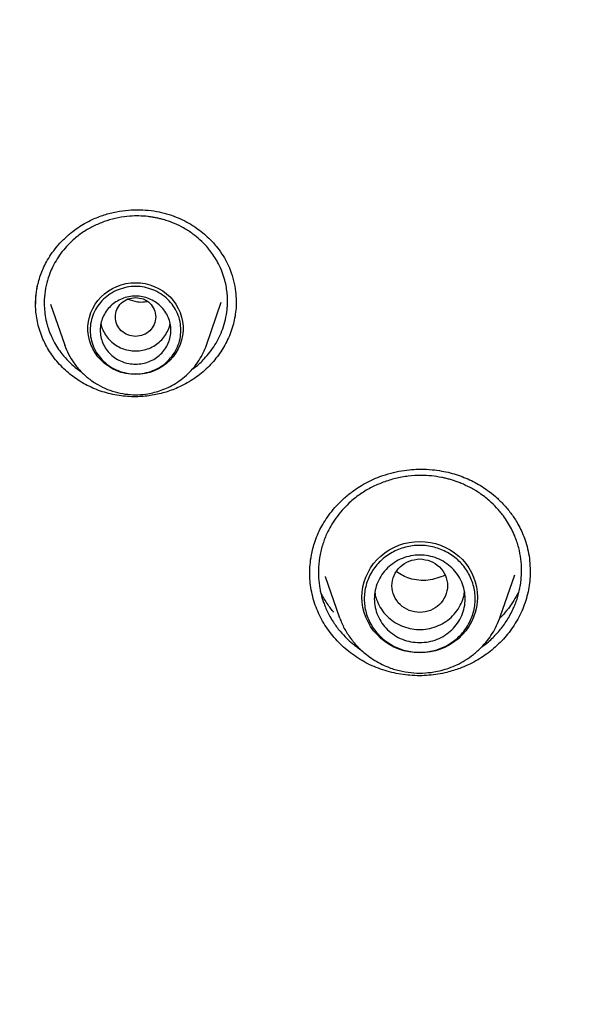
# Model space of a CAD drawing. Header units: millimetres. Extents: x 8 to 849, y 12 to 2010.
# Tile 96 of 113: x 394 to 405, y 1859 to 1878. Entities that reach past the tile are written whole.
import ezdxf

# ---------------------------------------------------------------- set-up
doc = ezdxf.new("R2010")
doc.units = ezdxf.units.MM

msp = doc.modelspace()

# ---------------------------------------------------------------- linework, layer by layer
at = {"color": 7, "linetype": 'Continuous', "lineweight": 30}
for p, q in [((397.51, 1871.895), (397.803, 1872.744)), ((394.421, 1872.704), (394.7, 1871.895)), ((394.703, 1871.887), (394.7, 1871.895)), ((399.866, 1867.308), (400.141, 1866.51)), ((399.869, 1867.301), (399.867, 1867.308)), ((403.335, 1866.51), (403.621, 1867.338)), ((403.926, 1867.42), (403.926, 1867.401)), ((400.144, 1866.502), (400.141, 1866.51)), ((403.335, 1866.51), (403.333, 1866.505))]:
    msp.add_line(p, q, dxfattribs=at)
at = {"color": 7, "linetype": 'Continuous', "lineweight": 30, "flags": 128}
for points in [[(396.105, 1871.312), (396.009, 1871.317), (395.915, 1871.331), (395.822, 1871.354), (395.733, 1871.386), (395.647, 1871.427), (395.566, 1871.475), (395.49, 1871.532), (395.421, 1871.595), (395.359, 1871.665), (395.304, 1871.741), (395.258, 1871.821), (395.22, 1871.906), (395.191, 1871.994), (395.172, 1872.084), (395.162, 1872.176), (395.162, 1872.268), (395.172, 1872.359), (395.191, 1872.45), (395.22, 1872.538), (395.258, 1872.622), (395.304, 1872.703), (395.359, 1872.778), (395.421, 1872.848), (395.49, 1872.912), (395.566, 1872.968), (395.647, 1873.017), (395.733, 1873.057), (395.822, 1873.089), (395.915, 1873.113), (396.009, 1873.127), (396.105, 1873.131), (396.2, 1873.127), (396.295, 1873.113), (396.387, 1873.089), (396.477, 1873.057), (396.563, 1873.017), (396.644, 1872.968), (396.72, 1872.912), (396.789, 1872.848), (396.851, 1872.778), (396.906, 1872.703), (396.952, 1872.622), (396.99, 1872.538), (397.019, 1872.45), (397.038, 1872.359), (397.047, 1872.268), (397.047, 1872.176), (397.038, 1872.084), (397.019, 1871.994), (396.99, 1871.906), (396.952, 1871.821), (396.906, 1871.741), (396.851, 1871.665), (396.789, 1871.595), (396.72, 1871.532), (396.644, 1871.475), (396.563, 1871.427), (396.477, 1871.386), (396.387, 1871.354), (396.295, 1871.331), (396.2, 1871.317), (396.105, 1871.312)], [(401.738, 1865.793), (401.632, 1865.798), (401.528, 1865.812), (401.425, 1865.835), (401.324, 1865.868), (401.227, 1865.909), (401.135, 1865.959), (401.048, 1866.016), (400.966, 1866.081), (400.892, 1866.154), (400.824, 1866.232), (400.764, 1866.316), (400.713, 1866.405), (400.67, 1866.498), (400.636, 1866.595), (400.612, 1866.694), (400.597, 1866.795), (400.593, 1866.897), (400.597, 1866.999), (400.612, 1867.1), (400.636, 1867.199), (400.67, 1867.296), (400.713, 1867.389), (400.764, 1867.478), (400.824, 1867.562), (400.892, 1867.641), (400.966, 1867.713), (401.048, 1867.778), (401.135, 1867.836), (401.227, 1867.885), (401.324, 1867.927), (401.425, 1867.959), (401.528, 1867.982), (401.632, 1867.996), (401.738, 1868.001), (401.844, 1867.996), (401.949, 1867.982), (402.052, 1867.959), (402.152, 1867.927), (402.249, 1867.885), (402.341, 1867.836), (402.428, 1867.778), (402.51, 1867.713), (402.585, 1867.641), (402.652, 1867.562), (402.712, 1867.478), (402.764, 1867.389), (402.806, 1867.296), (402.84, 1867.199), (402.864, 1867.1), (402.879, 1866.999), (402.884, 1866.897), (402.879, 1866.795), (402.864, 1866.694), (402.84, 1866.595), (402.806, 1866.498), (402.764, 1866.405), (402.712, 1866.316), (402.652, 1866.232), (402.585, 1866.154), (402.51, 1866.081), (402.428, 1866.016), (402.341, 1865.959), (402.249, 1865.909), (402.152, 1865.868), (402.052, 1865.835), (401.949, 1865.812), (401.844, 1865.798), (401.738, 1865.793)]]:
    msp.add_lwpolyline(points, dxfattribs=at)
at = {"color": 7, "linetype": 'Continuous', "lineweight": 30}
for points, knots in [([(413.569, 1895.163), (413.259, 1895.162), (412.649, 1895.159), (411.746, 1895.136), (410.871, 1895.101), (410.023, 1895.054), (409.203, 1894.996), (408.41, 1894.929), (407.62, 1894.85), (406.835, 1894.762), (406.058, 1894.663), (405.315, 1894.558), (404.605, 1894.448), (403.928, 1894.334), (403.284, 1894.219), (402.673, 1894.102), (402.094, 1893.985), (401.549, 1893.868), (401.039, 1893.754), (400.564, 1893.644), (400.12, 1893.536), (399.694, 1893.43), (399, 1893.251), (398.031, 1892.985), (396.788, 1892.612), (395.541, 1892.206), (394.291, 1891.766), (393.04, 1891.292), (391.788, 1890.783), (390.649, 1890.286), (389.622, 1889.813), (388.706, 1889.37), (387.792, 1888.907), (386.879, 1888.423), (385.973, 1887.92), (385.102, 1887.415), (384.277, 1886.917), (383.504, 1886.432), (382.766, 1885.951), (382.062, 1885.477), (381.426, 1885.034), (380.853, 1884.623), (380.331, 1884.24), (379.81, 1883.847), (379.28, 1883.438), (378.74, 1883.01), (378.155, 1882.534), (377.527, 1882.007), (376.855, 1881.425), (376.177, 1880.818), (375.433, 1880.128), (374.63, 1879.354), (373.776, 1878.491), (372.936, 1877.603), (372.111, 1876.689), (371.305, 1875.754), (370.517, 1874.795), (369.746, 1873.81), (368.988, 1872.793), (368.329, 1871.862), (367.763, 1871.026), (367.284, 1870.294), (366.815, 1869.55), (366.363, 1868.804), (365.934, 1868.071), (365.548, 1867.385), (365.202, 1866.749), (364.891, 1866.16), (364.649, 1865.685), (364.467, 1865.321), (364.34, 1865.064), (364.217, 1864.811), (364.1, 1864.565), (363.997, 1864.347), (363.909, 1864.161), (363.838, 1864.007), (363.777, 1863.873), (363.724, 1863.758), (363.68, 1863.661), (363.64, 1863.573), (363.593, 1863.467), (363.532, 1863.33), (363.456, 1863.158), (363.371, 1862.963), (363.271, 1862.732), (363.156, 1862.462), (363.025, 1862.149), (362.885, 1861.807), (362.735, 1861.435), (362.577, 1861.033), (362.391, 1860.547), (362.182, 1859.981), (361.957, 1859.345), (361.738, 1858.701), (361.527, 1858.053), (361.324, 1857.402), (361.13, 1856.747), (360.945, 1856.089), (360.733, 1855.295), (360.501, 1854.363), (360.258, 1853.29), (360.039, 1852.212), (359.844, 1851.134), (359.674, 1850.067), (359.529, 1849.015), (359.409, 1847.979), (359.31, 1846.953), (359.261, 1846.271), (359.237, 1845.932)], [0, 0, 0, 0, 0.011326, 0.022328, 0.033005, 0.043359, 0.053389, 0.063094, 0.072476, 0.082421, 0.091975, 0.101136, 0.109906, 0.118283, 0.126268, 0.133861, 0.141062, 0.147871, 0.154287, 0.160208, 0.16575, 0.171024, 0.176305, 0.192006, 0.207877, 0.223917, 0.240128, 0.256509, 0.273069, 0.289822, 0.302202, 0.314686, 0.327273, 0.339963, 0.352757, 0.365482, 0.377097, 0.38833, 0.39918, 0.409649, 0.419735, 0.427848, 0.435727, 0.443746, 0.452017, 0.460538, 0.46931, 0.479971, 0.49098, 0.502318, 0.513779, 0.528734, 0.543804, 0.558988, 0.574289, 0.589712, 0.60507, 0.62066, 0.636481, 0.652534, 0.663364, 0.674298, 0.685335, 0.696364, 0.707012, 0.717246, 0.725911, 0.734256, 0.742281, 0.745953, 0.749554, 0.753084, 0.756543, 0.759789, 0.762173, 0.764291, 0.766143, 0.767729, 0.76905, 0.770153, 0.771389, 0.773421, 0.775809, 0.778477, 0.781421, 0.785286, 0.789542, 0.794189, 0.799228, 0.804659, 0.810481, 0.818855, 0.827398, 0.835955, 0.844526, 0.85311, 0.861707, 0.870318, 0.878942, 0.892768, 0.906628, 0.920523, 0.934377, 0.94805, 0.961301, 0.974375, 0.987275, 1, 1, 1, 1]), ([(362.424, 1846.442), (362.46, 1846.628), (362.536, 1847.027), (362.664, 1847.637), (362.805, 1848.271), (362.955, 1848.904), (363.114, 1849.535), (363.28, 1850.164), (363.455, 1850.791), (363.639, 1851.415), (363.831, 1852.037), (364.031, 1852.657), (364.24, 1853.274), (364.457, 1853.889), (364.682, 1854.5), (364.916, 1855.109), (365.157, 1855.715), (365.407, 1856.318), (365.665, 1856.918), (365.931, 1857.514), (366.204, 1858.107), (366.486, 1858.697), (366.776, 1859.283), (367.074, 1859.865), (367.379, 1860.443), (367.692, 1861.018), (368.013, 1861.589), (368.341, 1862.156), (368.677, 1862.718), (369.021, 1863.276), (369.372, 1863.83), (369.731, 1864.38), (370.096, 1864.925), (370.47, 1865.465), (370.85, 1866.001), (371.237, 1866.532), (371.632, 1867.058), (372.034, 1867.579), (372.443, 1868.095), (372.858, 1868.606), (373.281, 1869.111), (373.71, 1869.612), (374.146, 1870.106), (374.588, 1870.596), (375.037, 1871.08), (375.493, 1871.558), (375.955, 1872.03), (376.423, 1872.497), (376.897, 1872.958), (377.378, 1873.413), (377.865, 1873.861), (378.357, 1874.304), (378.856, 1874.74), (379.36, 1875.171), (379.87, 1875.594), (380.386, 1876.012), (380.908, 1876.423), (381.435, 1876.827), (381.967, 1877.225), (382.504, 1877.616), (383.047, 1878.001), (383.595, 1878.378), (384.148, 1878.749), (384.706, 1879.113), (385.269, 1879.47), (385.836, 1879.819), (386.408, 1880.162), (386.985, 1880.498), (387.566, 1880.826), (388.152, 1881.147), (388.741, 1881.46), (389.335, 1881.767), (389.933, 1882.065), (390.535, 1882.357), (391.141, 1882.64), (391.751, 1882.917), (392.364, 1883.185), (392.981, 1883.446), (393.601, 1883.699), (394.225, 1883.945), (394.852, 1884.182), (395.482, 1884.412), (396.115, 1884.634), (396.751, 1884.848), (397.39, 1885.054), (398.031, 1885.251), (398.676, 1885.441), (399.322, 1885.623), (399.971, 1885.797), (400.623, 1885.963), (401.276, 1886.12), (401.932, 1886.27), (402.589, 1886.411), (403.249, 1886.544), (403.91, 1886.669), (404.572, 1886.785), (405.237, 1886.893), (405.902, 1886.993), (406.569, 1887.085), (407.237, 1887.168), (407.907, 1887.243), (408.577, 1887.309), (409.248, 1887.367), (409.919, 1887.417), (410.592, 1887.458), (411.264, 1887.491), (411.937, 1887.516), (412.611, 1887.532), (413.285, 1887.54), (413.958, 1887.539), (414.632, 1887.53), (415.305, 1887.513), (415.978, 1887.487), (416.651, 1887.452), (417.323, 1887.41), (417.995, 1887.359), (418.666, 1887.299), (419.336, 1887.231), (420.005, 1887.155), (420.672, 1887.071), (421.339, 1886.978), (422.005, 1886.877), (422.669, 1886.767), (423.331, 1886.65), (423.992, 1886.524), (424.651, 1886.389), (425.308, 1886.247), (425.963, 1886.096), (426.617, 1885.937), (427.268, 1885.771), (427.916, 1885.595), (428.563, 1885.412), (429.206, 1885.221), (429.847, 1885.022), (430.486, 1884.815), (431.121, 1884.6), (431.754, 1884.377), (432.384, 1884.146), (433.01, 1883.907), (433.633, 1883.66), (434.253, 1883.406), (434.869, 1883.144), (435.482, 1882.874), (436.091, 1882.597), (436.696, 1882.312), (437.298, 1882.019), (437.895, 1881.719), (438.488, 1881.412), (439.077, 1881.097), (439.662, 1880.775), (440.243, 1880.446), (440.819, 1880.109), (441.39, 1879.765), (441.957, 1879.415), (442.519, 1879.057), (443.076, 1878.692), (443.628, 1878.32), (444.175, 1877.941), (444.717, 1877.556), (445.254, 1877.164), (445.785, 1876.765), (446.311, 1876.359), (446.832, 1875.947), (447.347, 1875.529), (447.856, 1875.104), (448.36, 1874.673), (448.857, 1874.235), (449.349, 1873.792), (449.835, 1873.342), (450.315, 1872.886), (450.788, 1872.425), (451.255, 1871.957), (451.716, 1871.484), (452.171, 1871.005), (452.619, 1870.52), (453.06, 1870.03), (453.495, 1869.534), (453.923, 1869.033), (454.344, 1868.527), (454.759, 1868.015), (455.167, 1867.498), (455.567, 1866.976), (455.961, 1866.45), (456.347, 1865.918), (456.726, 1865.382), (457.099, 1864.841), (457.463, 1864.295), (457.821, 1863.745), (458.17, 1863.19), (458.513, 1862.631), (458.848, 1862.068), (459.175, 1861.501), (459.495, 1860.929), (459.807, 1860.354), (460.111, 1859.775), (460.407, 1859.192), (460.696, 1858.605), (460.976, 1858.015), (461.249, 1857.422), (461.513, 1856.825), (461.77, 1856.225), (462.018, 1855.621), (462.259, 1855.015), (462.491, 1854.406), (462.715, 1853.794), (462.93, 1853.179), (463.138, 1852.561), (463.337, 1851.941), (463.527, 1851.319), (463.71, 1850.694), (463.884, 1850.067), (464.049, 1849.437), (464.206, 1848.806), (464.355, 1848.173), (464.494, 1847.538), (464.616, 1846.954), (464.687, 1846.58), (464.717, 1846.419)], [0, 0, 0, 0, 0.00408, 0.00874, 0.0134, 0.01806, 0.02272, 0.02738, 0.03204, 0.0367, 0.04136, 0.04602, 0.05068, 0.05534, 0.06, 0.064659, 0.069319, 0.073979, 0.078639, 0.083299, 0.087958, 0.092618, 0.097278, 0.101938, 0.106597, 0.111257, 0.115917, 0.120576, 0.125236, 0.129896, 0.134555, 0.139215, 0.143874, 0.148534, 0.153193, 0.157853, 0.162512, 0.167172, 0.171831, 0.176491, 0.18115, 0.185809, 0.190469, 0.195128, 0.199787, 0.204447, 0.209106, 0.213765, 0.218425, 0.223084, 0.227743, 0.232402, 0.237061, 0.24172, 0.24638, 0.251039, 0.255698, 0.260357, 0.265016, 0.269675, 0.274334, 0.278993, 0.283652, 0.288311, 0.29297, 0.297629, 0.302288, 0.306947, 0.311606, 0.316265, 0.320923, 0.325582, 0.330241, 0.3349, 0.339559, 0.344218, 0.348876, 0.353535, 0.358194, 0.362853, 0.367511, 0.37217, 0.376829, 0.381488, 0.386146, 0.390805, 0.395464, 0.400122, 0.404781, 0.40944, 0.414098, 0.418757, 0.423416, 0.428074, 0.432733, 0.437391, 0.44205, 0.446709, 0.451367, 0.456026, 0.460684, 0.465343, 0.470002, 0.47466, 0.479319, 0.483977, 0.488636, 0.493295, 0.497953, 0.502612, 0.50727, 0.511929, 0.516587, 0.521246, 0.525905, 0.530563, 0.535222, 0.53988, 0.544539, 0.549197, 0.553856, 0.558515, 0.563173, 0.567832, 0.57249, 0.577149, 0.581808, 0.586466, 0.591125, 0.595784, 0.600442, 0.605101, 0.609759, 0.614418, 0.619077, 0.623735, 0.628394, 0.633053, 0.637712, 0.64237, 0.647029, 0.651688, 0.656346, 0.661005, 0.665664, 0.670323, 0.674982, 0.67964, 0.684299, 0.688958, 0.693617, 0.698276, 0.702935, 0.707594, 0.712252, 0.716911, 0.72157, 0.726229, 0.730888, 0.735547, 0.740206, 0.744865, 0.749524, 0.754183, 0.758842, 0.763502, 0.768161, 0.77282, 0.777479, 0.782138, 0.786797, 0.791456, 0.796116, 0.800775, 0.805434, 0.810093, 0.814753, 0.819412, 0.824071, 0.828731, 0.83339, 0.83805, 0.842709, 0.847368, 0.852028, 0.856687, 0.861347, 0.866006, 0.870666, 0.875325, 0.879985, 0.884645, 0.889304, 0.893964, 0.898624, 0.903283, 0.907943, 0.912603, 0.917262, 0.921922, 0.926582, 0.931242, 0.935901, 0.940561, 0.945221, 0.949881, 0.954541, 0.959201, 0.96386, 0.96852, 0.97318, 0.97784, 0.9825, 0.98716, 0.99182, 0.99648, 1, 1, 1, 1]), ([(395.244, 1874.383), (395.324, 1874.416), (395.479, 1874.481), (395.721, 1874.542), (395.959, 1874.575), (396.19, 1874.581), (396.411, 1874.565), (396.62, 1874.527), (396.816, 1874.471), (396.996, 1874.399), (397.159, 1874.315), (397.307, 1874.222), (397.438, 1874.123), (397.572, 1874.004), (397.7, 1873.865), (397.818, 1873.705), (397.911, 1873.546), (397.991, 1873.368), (398.053, 1873.171), (398.091, 1872.965), (398.096, 1872.831), (398.098, 1872.77)], [0, 0, 0, 0, 0.064357, 0.126206, 0.185737, 0.243056, 0.298238, 0.351348, 0.402451, 0.451422, 0.498227, 0.542884, 0.585387, 0.625719, 0.6821, 0.733549, 0.781715, 0.828759, 0.889923, 0.949275, 1, 1, 1, 1]), ([(394.124, 1872.692), (394.124, 1872.701), (394.124, 1872.723), (394.125, 1872.768), (394.128, 1872.832), (394.136, 1872.919), (394.152, 1873.024), (394.179, 1873.147), (394.218, 1873.278), (394.272, 1873.414), (394.341, 1873.551), (394.429, 1873.695), (394.54, 1873.842), (394.676, 1873.991), (394.818, 1874.118), (394.96, 1874.223), (395.096, 1874.309), (395.194, 1874.358), (395.244, 1874.383)], [0, 0, 0, 0, 0.0137299, 0.0339208, 0.0666993, 0.1087931, 0.160162, 0.2207411, 0.2904544, 0.3556375, 0.4275674, 0.5063064, 0.5918565, 0.6841463, 0.783032, 0.8525519, 0.9248795, 1, 1, 1, 1]), ([(397.227, 1871.414), (397.249, 1871.429), (397.336, 1871.49), (397.454, 1871.605), (397.581, 1871.753), (397.681, 1871.897), (397.767, 1872.052), (397.838, 1872.221), (397.891, 1872.404), (397.917, 1872.558), (397.927, 1872.678), (397.929, 1872.75), (397.928, 1872.811), (397.926, 1872.86), (397.921, 1872.935), (397.907, 1873.044), (397.875, 1873.19), (397.824, 1873.347), (397.757, 1873.496), (397.68, 1873.63), (397.602, 1873.744), (397.505, 1873.863), (397.387, 1873.983), (397.235, 1874.107), (397.067, 1874.216), (396.888, 1874.304), (396.747, 1874.356), (396.643, 1874.387), (396.571, 1874.405), (396.499, 1874.421), (396.427, 1874.433), (396.319, 1874.448), (396.174, 1874.458), (395.975, 1874.453), (395.76, 1874.424), (395.534, 1874.366), (395.393, 1874.307), (395.323, 1874.277)], [0, 0, 0, 0, 0.0153084, 0.060419, 0.094761, 0.1285071, 0.1628283, 0.1988398, 0.2365376, 0.2759174, 0.2921471, 0.3086452, 0.3193277, 0.328525, 0.3382405, 0.3647877, 0.3945622, 0.427556, 0.4637605, 0.4921576, 0.5194487, 0.5456361, 0.5828426, 0.6175803, 0.6600559, 0.6981715, 0.7319391, 0.7459671, 0.7599278, 0.7738216, 0.7876488, 0.8014098, 0.8355125, 0.8692091, 0.9135014, 0.9570941, 1, 1, 1, 1]), ([(395.323, 1874.277), (395.256, 1874.243), (395.12, 1874.174), (394.934, 1874.041), (394.777, 1873.897), (394.65, 1873.75), (394.549, 1873.606), (394.468, 1873.462), (394.398, 1873.303), (394.339, 1873.123), (394.299, 1872.906), (394.291, 1872.701), (394.306, 1872.515), (394.327, 1872.397), (394.345, 1872.327), (394.351, 1872.304), (394.357, 1872.284), (394.363, 1872.261), (394.375, 1872.223), (394.394, 1872.167), (394.429, 1872.08), (394.482, 1871.968), (394.556, 1871.842), (394.653, 1871.706), (394.769, 1871.576), (394.898, 1871.456), (394.99, 1871.393), (395.032, 1871.364)], [0, 0, 0, 0, 0.060762, 0.122793, 0.186113, 0.234475, 0.28358, 0.332442, 0.372361, 0.429895, 0.492382, 0.55984, 0.604925, 0.652, 0.662261, 0.666807, 0.672567, 0.679541, 0.687729, 0.706565, 0.729762, 0.767479, 0.812487, 0.852938, 0.908485, 0.957887, 1, 1, 1, 1]), ([(394.128, 1872.706), (394.127, 1872.749), (394.125, 1872.868), (394.147, 1872.987), (394.162, 1873.063)], [0, 0, 0, 0, 0.357282, 1, 1, 1, 1]), ([(396.105, 1872.838), (396.053, 1872.832), (395.948, 1872.82), (395.815, 1872.732), (395.726, 1872.604), (395.694, 1872.452), (395.726, 1872.301), (395.815, 1872.173), (395.948, 1872.088), (396.105, 1872.057), (396.262, 1872.088), (396.395, 1872.173), (396.483, 1872.301), (396.516, 1872.452), (396.483, 1872.604), (396.395, 1872.732), (396.262, 1872.82), (396.157, 1872.832), (396.105, 1872.838)], [0, 0, 0, 0, 0.0625, 0.125, 0.1875, 0.25, 0.3125, 0.375, 0.4375, 0.5, 0.5625, 0.625, 0.6875, 0.75, 0.8125, 0.875, 0.9375, 1, 1, 1, 1]), ([(395.953, 1872.808), (396.015, 1872.786), (396.12, 1872.747), (396.252, 1872.746), (396.314, 1872.758), (396.33, 1872.762)], [0, 0, 0, 0, 0.5109353, 0.871542, 1, 1, 1, 1]), ([(398.1, 1872.765), (398.101, 1872.759), (398.103, 1872.7), (398.094, 1872.588), (398.072, 1872.43), (398.035, 1872.273), (397.982, 1872.117), (397.916, 1871.968), (397.838, 1871.827), (397.75, 1871.695), (397.649, 1871.568), (397.536, 1871.448), (397.412, 1871.337), (397.277, 1871.235), (397.132, 1871.143), (397.028, 1871.091), (396.975, 1871.065)], [0, 0, 0, 0, 0.008608, 0.084169, 0.159977, 0.235782, 0.313946, 0.392112, 0.465505, 0.538898, 0.614361, 0.689823, 0.766179, 0.842534, 0.921268, 1, 1, 1, 1]), ([(396.975, 1871.065), (396.933, 1871.046), (396.847, 1871.009), (396.713, 1870.963), (396.576, 1870.926), (396.437, 1870.898), (396.294, 1870.879), (396.143, 1870.87), (395.984, 1870.871), (395.818, 1870.886), (395.652, 1870.914), (395.49, 1870.956), (395.333, 1871.01), (395.183, 1871.076), (395.037, 1871.154), (394.9, 1871.244), (394.772, 1871.344), (394.653, 1871.453), (394.544, 1871.572), (394.445, 1871.7), (394.359, 1871.835), (394.284, 1871.978), (394.223, 1872.128), (394.176, 1872.281), (394.144, 1872.435), (394.126, 1872.577), (394.124, 1872.668), (394.124, 1872.708)], [0, 0, 0, 0, 0.03522, 0.070623, 0.105933, 0.141242, 0.177291, 0.21334, 0.254664, 0.295988, 0.338514, 0.381038, 0.422308, 0.463577, 0.506054, 0.548531, 0.589765, 0.630999, 0.673385, 0.715771, 0.757719, 0.799665, 0.8429, 0.886138, 0.927109, 0.96808, 1, 1, 1, 1]), ([(395.418, 1872.321), (395.418, 1872.321), (395.423, 1872.277), (395.456, 1872.193), (395.519, 1872.075), (395.607, 1871.973), (395.714, 1871.888), (395.835, 1871.826), (395.968, 1871.786), (396.059, 1871.78), (396.105, 1871.778)], [0, 0, 0, 0, 0.0002014, 0.1430298, 0.2858582, 0.4286865, 0.5715149, 0.7143433, 0.8571716, 1, 1, 1, 1]), ([(396.105, 1871.778), (396.151, 1871.78), (396.242, 1871.786), (396.375, 1871.826), (396.496, 1871.888), (396.603, 1871.973), (396.691, 1872.075), (396.754, 1872.193), (396.787, 1872.277), (396.792, 1872.321), (396.792, 1872.321)], [0, 0, 0, 0, 0.142828, 0.285657, 0.428485, 0.571313, 0.714142, 0.85697, 0.999799, 1, 1, 1, 1]), ([(394.7, 1871.895), (394.724, 1871.834), (394.773, 1871.709), (394.881, 1871.536), (395.014, 1871.374), (395.172, 1871.229), (395.351, 1871.107), (395.545, 1871.013), (395.746, 1870.949), (395.95, 1870.914), (396.152, 1870.907), (396.329, 1870.925), (396.482, 1870.957), (396.617, 1870.998), (396.758, 1871.056), (396.902, 1871.134), (397.046, 1871.235), (397.173, 1871.35), (397.281, 1871.472), (397.371, 1871.599), (397.451, 1871.74), (397.49, 1871.843), (397.51, 1871.895)], [0, 0, 0, 0, 0.0538812, 0.109326, 0.1664812, 0.2255437, 0.2855725, 0.3443604, 0.4018603, 0.4580873, 0.5130559, 0.5667802, 0.6024363, 0.6408055, 0.6823341, 0.7270649, 0.7750388, 0.8262916, 0.8669136, 0.9094051, 0.9537686, 1, 1, 1, 1]), ([(400.95, 1869.289), (401.022, 1869.314), (401.163, 1869.361), (401.373, 1869.405), (401.571, 1869.429), (401.773, 1869.437), (401.974, 1869.428), (402.167, 1869.402), (402.341, 1869.364), (402.5, 1869.317), (402.653, 1869.259), (402.799, 1869.191), (402.941, 1869.112), (403.089, 1869.013), (403.241, 1868.893), (403.392, 1868.748), (403.53, 1868.586), (403.639, 1868.428), (403.723, 1868.278), (403.789, 1868.137), (403.845, 1867.981), (403.89, 1867.806), (403.921, 1867.617), (403.925, 1867.486), (403.927, 1867.419)], [0, 0, 0, 0, 0.054354, 0.104898, 0.151775, 0.195072, 0.247305, 0.29333, 0.333179, 0.373232, 0.411451, 0.450152, 0.489271, 0.528829, 0.578929, 0.630137, 0.682528, 0.736061, 0.772377, 0.810671, 0.852756, 0.898757, 0.948696, 1, 1, 1, 1]), ([(399.558, 1867.352), (399.56, 1867.414), (399.562, 1867.54), (399.585, 1867.712), (399.62, 1867.868), (399.664, 1868.014), (399.722, 1868.161), (399.797, 1868.309), (399.884, 1868.453), (399.994, 1868.602), (400.129, 1868.755), (400.291, 1868.906), (400.458, 1869.034), (400.624, 1869.138), (400.78, 1869.221), (400.892, 1869.266), (400.95, 1869.289)], [0, 0, 0, 0, 0.079085, 0.159064, 0.212906, 0.272064, 0.3421, 0.401867, 0.468088, 0.540817, 0.620054, 0.705732, 0.797715, 0.862471, 0.929907, 1, 1, 1, 1]), ([(402.969, 1865.913), (403.013, 1865.945), (403.125, 1866.027), (403.282, 1866.186), (403.439, 1866.385), (403.541, 1866.559), (403.604, 1866.694), (403.642, 1866.786), (403.677, 1866.886), (403.707, 1866.995), (403.732, 1867.112), (403.752, 1867.259), (403.761, 1867.44), (403.747, 1867.656), (403.703, 1867.883), (403.636, 1868.084), (403.558, 1868.253), (403.482, 1868.386), (403.386, 1868.526), (403.267, 1868.669), (403.111, 1868.821), (402.936, 1868.956), (402.746, 1869.07), (402.594, 1869.14), (402.482, 1869.184), (402.405, 1869.21), (402.327, 1869.234), (402.248, 1869.254), (402.131, 1869.279), (401.972, 1869.303), (401.752, 1869.315), (401.512, 1869.301), (401.257, 1869.257), (401.096, 1869.203), (401.015, 1869.176)], [0, 0, 0, 0, 0.028893, 0.073502, 0.118939, 0.165204, 0.182135, 0.20031, 0.219728, 0.240387, 0.262286, 0.285424, 0.32244, 0.362229, 0.404785, 0.450099, 0.479103, 0.506995, 0.533777, 0.571864, 0.607468, 0.651071, 0.690283, 0.725112, 0.739463, 0.753749, 0.767971, 0.782128, 0.796222, 0.831164, 0.865712, 0.911155, 0.955915, 1, 1, 1, 1]), ([(401.015, 1869.176), (400.939, 1869.145), (400.784, 1869.081), (400.568, 1868.95), (400.383, 1868.807), (400.229, 1868.656), (400.104, 1868.507), (399.999, 1868.352), (399.903, 1868.178), (399.821, 1867.978), (399.756, 1867.739), (399.727, 1867.503), (399.729, 1867.276), (399.749, 1867.107), (399.777, 1866.979), (399.799, 1866.893), (399.826, 1866.81), (399.859, 1866.718), (399.902, 1866.62), (399.959, 1866.509), (400.041, 1866.375), (400.151, 1866.226), (400.268, 1866.1), (400.362, 1866.013), (400.433, 1865.953), (400.508, 1865.896), (400.562, 1865.86), (400.588, 1865.842)], [0, 0, 0, 0, 0.057322, 0.11579, 0.175418, 0.220921, 0.267089, 0.313927, 0.353973, 0.409958, 0.469627, 0.532993, 0.58297, 0.635043, 0.657438, 0.67869, 0.699949, 0.721214, 0.749576, 0.777949, 0.811069, 0.863416, 0.91117, 0.933328, 0.954333, 0.977687, 1, 1, 1, 1]), ([(401.738, 1867.654), (401.666, 1867.646), (401.523, 1867.629), (401.339, 1867.508), (401.218, 1867.332), (401.173, 1867.124), (401.218, 1866.916), (401.339, 1866.739), (401.523, 1866.623), (401.738, 1866.58), (401.954, 1866.623), (402.137, 1866.739), (402.259, 1866.916), (402.303, 1867.124), (402.259, 1867.332), (402.137, 1867.508), (401.954, 1867.629), (401.81, 1867.646), (401.738, 1867.654)], [0, 0, 0, 0, 0.0625, 0.125, 0.1875, 0.25, 0.3125, 0.375, 0.4375, 0.5, 0.5625, 0.625, 0.6875, 0.75, 0.8125, 0.875, 0.9375, 1, 1, 1, 1]), ([(402.534, 1865.485), (402.449, 1865.457), (402.307, 1865.409), (402.099, 1865.368), (401.917, 1865.345), (401.731, 1865.338), (401.546, 1865.345), (401.363, 1865.367), (401.183, 1865.402), (401.006, 1865.453), (400.834, 1865.518), (400.671, 1865.595), (400.515, 1865.686), (400.367, 1865.789), (400.228, 1865.904), (400.101, 1866.028), (399.985, 1866.162), (399.881, 1866.306), (399.79, 1866.458), (399.713, 1866.617), (399.65, 1866.782), (399.603, 1866.953), (399.573, 1867.127), (399.558, 1867.274), (399.558, 1867.361), (399.559, 1867.392)], [0, 0, 0, 0, 0.063292, 0.10613, 0.148969, 0.19305, 0.237131, 0.280025, 0.322918, 0.367065, 0.411212, 0.453922, 0.496635, 0.540585, 0.584536, 0.627367, 0.670198, 0.714237, 0.758276, 0.801623, 0.844969, 0.889644, 0.934322, 0.976727, 1, 1, 1, 1]), ([(402.243, 1867.332), (402.131, 1867.289), (401.963, 1867.224), (401.72, 1867.228), (401.499, 1867.265), (401.363, 1867.348), (401.28, 1867.398)], [0, 0, 0, 0, 0.34692, 0.527312, 0.709499, 1, 1, 1, 1]), ([(403.928, 1867.425), (403.928, 1867.399), (403.929, 1867.316), (403.916, 1867.174), (403.887, 1867.001), (403.842, 1866.83), (403.781, 1866.662), (403.704, 1866.498), (403.612, 1866.342), (403.51, 1866.197), (403.396, 1866.063), (403.271, 1865.936), (403.136, 1865.821), (402.996, 1865.72), (402.85, 1865.63), (402.696, 1865.55), (402.588, 1865.507), (402.534, 1865.485)], [0, 0, 0, 0, 0.0309062, 0.1012675, 0.1716274, 0.24226, 0.3128894, 0.385732, 0.4585777, 0.5268428, 0.5951089, 0.6652783, 0.7354475, 0.8007394, 0.8660304, 0.9330159, 1, 1, 1, 1]), ([(400.03, 1866.602), (400.027, 1866.605), (399.974, 1866.663), (399.89, 1866.793), (399.805, 1866.929), (399.773, 1867.008), (399.769, 1867.017)], [0, 0, 0, 0, 0.0247124, 0.4734877, 0.940615, 1, 1, 1, 1]), ([(400.851, 1866.987), (400.851, 1866.983), (400.855, 1866.922), (400.896, 1866.809), (400.973, 1866.656), (401.083, 1866.521), (401.218, 1866.41), (401.372, 1866.326), (401.541, 1866.272), (401.717, 1866.252), (401.895, 1866.263), (402.007, 1866.298), (402.063, 1866.315)], [0, 0, 0, 0, 0.0077012, 0.1179567, 0.2282121, 0.3384675, 0.4487229, 0.5589783, 0.6692337, 0.7794892, 0.8897446, 1, 1, 1, 1]), ([(402.063, 1866.315), (402.117, 1866.339), (402.224, 1866.386), (402.363, 1866.493), (402.48, 1866.622), (402.565, 1866.772), (402.614, 1866.9), (402.622, 1866.977), (402.624, 1866.998)], [0, 0, 0, 0, 0.186236, 0.372471, 0.558707, 0.744942, 0.931178, 1, 1, 1, 1]), ([(403.717, 1867.048), (403.701, 1867.014), (403.661, 1866.927), (403.579, 1866.789), (403.466, 1866.635), (403.379, 1866.529), (403.325, 1866.48), (403.321, 1866.476)], [0, 0, 0, 0, 0.164521, 0.425498, 0.696681, 0.978249, 1, 1, 1, 1]), ([(400.141, 1866.51), (400.169, 1866.44), (400.224, 1866.299), (400.347, 1866.102), (400.497, 1865.918), (400.657, 1865.771), (400.813, 1865.66), (400.956, 1865.578), (401.128, 1865.5), (401.331, 1865.435), (401.563, 1865.396), (401.793, 1865.388), (401.994, 1865.408), (402.168, 1865.444), (402.322, 1865.491), (402.482, 1865.557), (402.646, 1865.647), (402.809, 1865.761), (402.953, 1865.891), (403.076, 1866.031), (403.177, 1866.174), (403.268, 1866.334), (403.312, 1866.45), (403.335, 1866.51)], [0, 0, 0, 0, 0.053759, 0.109196, 0.166425, 0.225599, 0.265809, 0.305487, 0.344586, 0.402129, 0.458392, 0.513387, 0.567127, 0.602787, 0.641162, 0.682695, 0.72742, 0.775373, 0.826583, 0.867156, 0.909583, 0.953865, 1, 1, 1, 1])]:
    msp.add_open_spline(points, degree=3, knots=knots, dxfattribs=at)
for points in [[(397.005, 1872.19), (397.002, 1872.133), (396.995, 1872.019), (396.941, 1871.856), (396.858, 1871.705), (396.745, 1871.572), (396.608, 1871.464), (396.452, 1871.383), (396.282, 1871.334), (396.105, 1871.317), (395.928, 1871.334), (395.758, 1871.383), (395.602, 1871.464), (395.464, 1871.572), (395.352, 1871.705), (395.268, 1871.856), (395.217, 1872.019), (395.199, 1872.19), (395.217, 1872.36), (395.268, 1872.524), (395.352, 1872.675), (395.464, 1872.807), (395.602, 1872.915), (395.758, 1872.996), (395.928, 1873.046), (396.105, 1873.063), (396.282, 1873.046), (396.452, 1872.996), (396.608, 1872.915), (396.745, 1872.807), (396.858, 1872.675), (396.941, 1872.524), (396.995, 1872.36), (397.002, 1872.246), (397.005, 1872.19)], [(396.105, 1871.515), (396.059, 1871.518), (395.968, 1871.523), (395.835, 1871.563), (395.714, 1871.625), (395.607, 1871.71), (395.519, 1871.813), (395.454, 1871.93), (395.414, 1872.057), (395.4, 1872.19), (395.414, 1872.322), (395.454, 1872.449), (395.519, 1872.567), (395.607, 1872.67), (395.714, 1872.754), (395.835, 1872.817), (395.968, 1872.856), (396.105, 1872.869), (396.242, 1872.856), (396.375, 1872.817), (396.496, 1872.754), (396.603, 1872.67), (396.691, 1872.567), (396.756, 1872.449), (396.796, 1872.322), (396.809, 1872.19), (396.796, 1872.057), (396.756, 1871.93), (396.691, 1871.813), (396.603, 1871.71), (396.496, 1871.625), (396.375, 1871.563), (396.242, 1871.523), (396.151, 1871.518), (396.105, 1871.515)], [(402.838, 1866.864), (402.836, 1866.818), (402.833, 1866.725), (402.803, 1866.589), (402.757, 1866.457), (402.693, 1866.332), (402.613, 1866.217), (402.518, 1866.112), (402.41, 1866.02), (402.29, 1865.943), (402.16, 1865.882), (402.024, 1865.837), (401.882, 1865.81), (401.738, 1865.801), (401.594, 1865.81), (401.453, 1865.837), (401.316, 1865.882), (401.187, 1865.943), (401.067, 1866.02), (400.958, 1866.112), (400.863, 1866.217), (400.783, 1866.332), (400.719, 1866.457), (400.673, 1866.589), (400.644, 1866.725), (400.635, 1866.864), (400.644, 1867.003), (400.673, 1867.139), (400.719, 1867.271), (400.783, 1867.395), (400.863, 1867.511), (400.958, 1867.615), (401.067, 1867.707), (401.187, 1867.784), (401.316, 1867.846), (401.453, 1867.891), (401.594, 1867.918), (401.738, 1867.927), (401.882, 1867.918), (402.024, 1867.891), (402.16, 1867.846), (402.29, 1867.784), (402.41, 1867.707), (402.518, 1867.615), (402.613, 1867.511), (402.693, 1867.395), (402.757, 1867.271), (402.803, 1867.139), (402.833, 1867.003), (402.836, 1866.91), (402.838, 1866.864)], [(401.738, 1865.996), (401.679, 1866), (401.561, 1866.006), (401.391, 1866.058), (401.235, 1866.138), (401.098, 1866.247), (400.985, 1866.379), (400.901, 1866.53), (400.85, 1866.693), (400.832, 1866.864), (400.85, 1867.034), (400.901, 1867.198), (400.985, 1867.349), (401.098, 1867.481), (401.235, 1867.59), (401.391, 1867.67), (401.561, 1867.72), (401.738, 1867.737), (401.915, 1867.72), (402.085, 1867.67), (402.241, 1867.59), (402.379, 1867.481), (402.491, 1867.349), (402.575, 1867.198), (402.627, 1867.034), (402.644, 1866.864), (402.627, 1866.693), (402.575, 1866.53), (402.491, 1866.379), (402.379, 1866.247), (402.241, 1866.138), (402.085, 1866.058), (401.915, 1866.006), (401.797, 1866), (401.738, 1865.996)]]:
    msp.add_open_spline(points, degree=3, dxfattribs=at)

doc.saveas('drawing.dxf')
